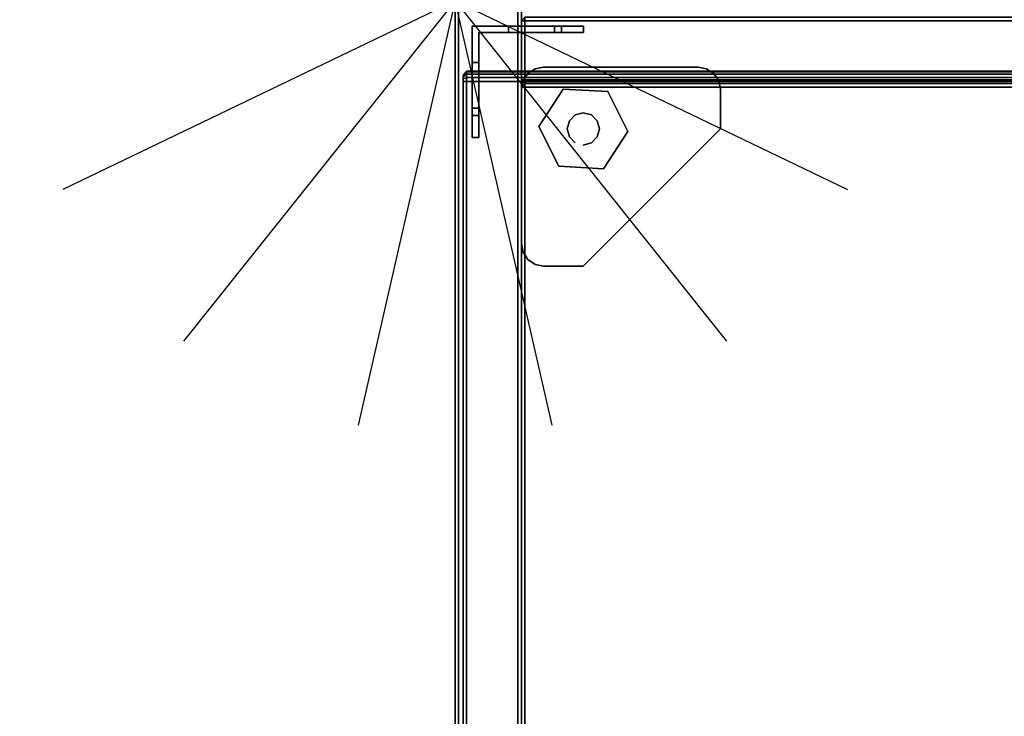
# Model space of a CAD drawing. Header units: inches. Extents: x 11 to 683, y -98 to 54.
# Tile 241 of 256: x 528.03 to 539.16, y -31.42 to -23.54. Entities that reach past the tile are written whole.
import ezdxf
from ezdxf.enums import TextEntityAlignment as Align

# ---------------------------------------------------------------- set-up
doc = ezdxf.new("R2010")
doc.units = ezdxf.units.IN
doc.header["$MEASUREMENT"] = 0
doc.header["$PDMODE"] = 1
doc.header["$PDSIZE"] = 1
for name, color, linetype in [('A-FURN-3-BE_HOLD-BKCASE-BACK-WOOD-TRIM-HORIZONTAL', 37, 'Continuous'), ('A-FURN-3-BE_HOLD-BKCASE-BACK-WOOD-TRIM-VERTICAL', 37, 'Continuous'), ('A-FURN-3-BE_HOLD-BKCASE-BACK-WOOD-VERTICAL', 33, 'Continuous'), ('A-FURN-3-BE_HOLD-BKCASE-BOTTOM-WOOD-HORIZONTAL', 33, 'Continuous'), ('A-FURN-3-BE_HOLD-BKCASE-BOTTOM-WOOD-TRIM-VERTICAL', 37, 'Continuous'), ('A-FURN-3-BE_HOLD-BKCASE-SHELF-HOLE', 250, 'Continuous'), ('A-FURN-3-BE_HOLD-BKCASE-SHELF-WOOD-HORIZONTAL', 33, 'Continuous'), ('A-FURN-3-BE_HOLD-BKCASE-SHELF-WOOD-TRIM-HORIZONTAL', 37, 'Continuous'), ('A-FURN-3-BE_HOLD-BKCASE-SHELF-WOOD-TRIM-VERTICAL', 37, 'Continuous'), ('A-FURN-3-BE_HOLD-BKCASE-SIDE-WOOD-TRIM-HORIZONTAL', 37, 'Continuous'), ('A-FURN-3-BE_HOLD-BKCASE-SIDE-WOOD-VERTICAL', 33, 'Continuous'), ('A-FURN-3-BE_HOLD-BKCASE-SUPPORT-GLIDE-METAL', 251, 'Continuous'), ('A-FURN-3-BE_HOLD-BKCASE-SUPPORT-PLASTIC', 251, 'Continuous'), ('A-FURN-3-BE_HOLD-BKCASE-TOP-FALSE', 251, 'Continuous'), ('A-FURN-3-BE_HOLD-STOR-TOP-WOOD-HORIZONTAL', 33, 'Continuous'), ('A-FURN-3-BE_HOLD-STOR-TOP-WOOD-TRIM-HORIZONTAL', 37, 'Continuous'), ('A-FURN-3-BE_HOLD-STOR-TOP-WOOD-TRIM-VERTICAL', 37, 'Continuous'), ('A-FURN-3-BRACKET', 252, 'Continuous'), ('A-FURN-3-NODE', 7, 'Continuous'), ('A-FURN-HAWORTH-ATT', 7, 'Continuous')]:
    doc.layers.add(name, color=color, linetype=linetype)
doc.styles.get("Standard").update_dxf_attribs({"font": 'simplex.shx'})

# ---------------------------------------------------------------- blocks, each defined once
blk = doc.blocks.new('BMBL-1672-JYJYS-1HG-3D-3')
at = {"layer": 'A-FURN-3-BE_HOLD-STOR-TOP-WOOD-HORIZONTAL'}
for points in [[(0.04, -0.118, 22.53), (0.04, -15.882, 22.53), (71.93, -15.882, 22.53), (71.93, -0.118, 22.53)], [(71.93, -0.118, 21.35), (71.93, -15.882, 21.35), (0.04, -15.882, 21.35), (0.04, -0.118, 21.35)]]:
    blk.add_3dface(points, dxfattribs=at)
at = {"layer": 'A-FURN-3-BE_HOLD-STOR-TOP-WOOD-TRIM-VERTICAL'}
for points, invisible_edges in [([(0, -0.04, 21.468), (0, -0.046, 21.438), (0, -0.046, 22.442), (0, -0.04, 22.412)], 2), ([(0, -0.063, 22.467), (0, -0.046, 22.442), (0, -0.046, 21.438), (0, -0.063, 21.413)], 10), ([(0, -0.063, 21.413), (0, -0.088, 21.396), (0, -0.088, 22.484), (0, -0.063, 22.467)], 10), ([(0, -0.118, 22.49), (0, -0.088, 22.484), (0, -0.088, 21.396), (0, -0.118, 21.39)], 10), ([(0, -0.118, 22.49), (0, -0.118, 21.39), (0, -15.882, 21.39), (0, -15.882, 22.49)], 5)]:
    blk.add_3dface(points, dxfattribs=dict(at, invisible_edges=invisible_edges))
for points in [[(0.04, -0.118, 22.53), (0, -0.118, 22.49), (0, -15.882, 22.49), (0.04, -15.882, 22.53)], [(0, -0.118, 21.39), (0.04, -0.118, 21.35), (0.04, -15.882, 21.35), (0, -15.882, 21.39)]]:
    blk.add_3dface(points, dxfattribs=at)
at = {"layer": 'A-FURN-3-NODE'}
blk.add_point((0, 0), dxfattribs=at)
at = {"layer": 'A-FURN-HAWORTH-ATT', "flags": 1}
for tag, p in [('HAWMC', (0, 0)), ('HAWPN', (0, -0.167)), ('HAWSN', (0, -0.333))]:
    blk.add_attdef(tag, text='', height=0.1, dxfattribs=at).set_placement(p, align=Align.TOP_CENTER)
at = {"layer": 'A-FURN-3-BE_HOLD-STOR-TOP-WOOD-TRIM-HORIZONTAL'}
mesh = blk.add_polymesh((4, 10), dxfattribs=at)
for k, corner in enumerate([(0, -0.118, 21.39), (0, -0.088, 21.396), (0, -0.063, 21.413), (0, -0.046, 21.438), (0, -0.04, 21.468), (0, -0.04, 22.412), (0, -0.046, 22.442), (0, -0.063, 22.467), (0, -0.088, 22.484), (0, -0.118, 22.49), (0.04, -0.118, 21.35), (0.04, -0.073, 21.359), (0.04, -0.035, 21.385), (0.04, -0.009, 21.423), (0.04, 0, 21.468), (0.04, 0, 22.412), (0.04, -0.009, 22.457), (0.04, -0.035, 22.495), (0.04, -0.073, 22.521), (0.04, -0.118, 22.53), (71.93, -0.118, 21.35), (71.93, -0.073, 21.359), (71.93, -0.035, 21.385), (71.93, -0.009, 21.423), (71.93, 0, 21.468), (71.93, 0, 22.412), (71.93, -0.009, 22.457), (71.93, -0.035, 22.495), (71.93, -0.073, 22.521), (71.93, -0.118, 22.53), (71.97, -0.118, 21.39), (71.97, -0.088, 21.396), (71.97, -0.063, 21.413), (71.97, -0.046, 21.438), (71.97, -0.04, 21.468), (71.97, -0.04, 22.412), (71.97, -0.046, 22.442), (71.97, -0.063, 22.467), (71.97, -0.088, 22.484), (71.97, -0.118, 22.49)]):
    mesh.set_mesh_vertex(divmod(k, 10), corner)
blk = doc.blocks.new('BB28N-1636-TTRNN-WITH-GLIDES-3D-3')
at = {"layer": 'A-FURN-3-BE_HOLD-BKCASE-BACK-WOOD-TRIM-HORIZONTAL'}
for points in [[(35.17, -0.188, 1.38), (35.17, -0.228, 1.34), (0.79, -0.228, 1.34), (0.79, -0.188, 1.38)], [(0.79, -0.188, 27.925), (0.79, -0.228, 27.965), (35.17, -0.228, 27.965), (35.17, -0.188, 27.925)], [(35.17, -0.897, 27.965), (35.17, -0.228, 27.965), (0.79, -0.228, 27.965), (0.79, -0.897, 27.965)], [(0.79, -0.938, 1.38), (0.79, -0.897, 1.34), (35.17, -0.897, 1.34), (35.17, -0.938, 1.38)], [(35.17, -0.938, 27.925), (35.17, -0.897, 27.965), (0.79, -0.897, 27.965), (0.79, -0.938, 27.925)]]:
    blk.add_3dface(points, dxfattribs=at)
at = {"layer": 'A-FURN-3-BE_HOLD-BKCASE-BACK-WOOD-TRIM-VERTICAL'}
for points in [[(0.79, -0.228, 27.965), (0.79, -0.188, 27.925), (0.75, -0.228, 27.925)], [(0.79, -0.228, 1.34), (0.75, -0.228, 1.38), (0.79, -0.188, 1.38)], [(0.75, -0.228, 27.925), (0.79, -0.188, 27.925), (0.79, -0.188, 1.38), (0.75, -0.228, 1.38)], [(0.79, -0.228, 27.965), (0.75, -0.228, 27.925), (0.75, -0.897, 27.925), (0.79, -0.897, 27.965)], [(0.79, -0.897, 1.34), (0.75, -0.897, 1.38), (0.75, -0.228, 1.38), (0.79, -0.228, 1.34)], [(0.75, -0.897, 27.925), (0.75, -0.228, 27.925), (0.75, -0.228, 1.38), (0.75, -0.897, 1.38)], [(0.79, -0.897, 27.965), (0.75, -0.897, 27.925), (0.79, -0.938, 27.925)], [(0.79, -0.897, 1.34), (0.79, -0.938, 1.38), (0.75, -0.897, 1.38)], [(0.79, -0.938, 27.925), (0.75, -0.897, 27.925), (0.75, -0.897, 1.38), (0.79, -0.938, 1.38)]]:
    blk.add_3dface(points, dxfattribs=at)
at = {"layer": 'A-FURN-3-BE_HOLD-BKCASE-BACK-WOOD-VERTICAL', "invisible_edges": 10}
blk.add_3dface([(35.17, -0.938, 27.925), (0.79, -0.938, 27.925), (0.79, -0.938, 1.38), (35.17, -0.938, 1.38)], dxfattribs=at)
at = {"layer": 'A-FURN-3-BE_HOLD-BKCASE-BOTTOM-WOOD-HORIZONTAL'}
for points, invisible_edges in [([(0.04, -0.04, 0.59), (35.92, -0.04, 0.59), (35.92, -15.92, 0.59), (0.04, -15.92, 0.59)], 1), ([(35.92, -15.92, 1.34), (35.92, -0.04, 1.34), (0.04, -0.04, 1.34), (0.04, -15.92, 1.34)], 2)]:
    blk.add_3dface(points, dxfattribs=dict(at, invisible_edges=invisible_edges))
at = {"layer": 'A-FURN-3-BE_HOLD-BKCASE-BOTTOM-WOOD-TRIM-VERTICAL'}
for points in [[(0.04, -0.04, 1.34), (0, -0.04, 1.3), (0, -15.92, 1.3), (0.04, -15.92, 1.34)], [(0.04, -15.92, 0.59), (0, -15.92, 0.63), (0, -0.04, 0.63), (0.04, -0.04, 0.59)], [(0, -15.92, 0.63), (0, -15.92, 1.3), (0, -0.04, 1.3), (0, -0.04, 0.63)]]:
    blk.add_3dface(points, dxfattribs=at)
at = {"layer": 'A-FURN-3-BE_HOLD-BKCASE-SHELF-HOLE'}
for points, invisible_edges in [([(0.751, -6.348, 12.797), (0.751, -6.357, 12.845), (0.751, -6.357, 12.75), (0.751, -6.348, 12.797)], 2), ([(0.751, -6.348, 15.797), (0.751, -6.357, 15.845), (0.751, -6.357, 15.75), (0.751, -6.348, 15.797)], 2), ([(0.751, -6.357, 12.845), (0.751, -6.384, 12.886), (0.751, -6.384, 12.709), (0.751, -6.357, 12.75)], 10), ([(0.751, -6.357, 15.845), (0.751, -6.384, 15.886), (0.751, -6.384, 15.709), (0.751, -6.357, 15.75)], 10), ([(0.751, -6.384, 12.886), (0.751, -6.425, 12.913), (0.751, -6.425, 12.682), (0.751, -6.384, 12.709)], 10), ([(0.751, -6.384, 15.886), (0.751, -6.425, 15.913), (0.751, -6.425, 15.682), (0.751, -6.384, 15.709)], 10), ([(0.751, -6.425, 12.913), (0.751, -6.473, 12.922), (0.751, -6.473, 12.672), (0.751, -6.425, 12.682)], 10), ([(0.751, -6.425, 15.913), (0.751, -6.473, 15.922), (0.751, -6.473, 15.672), (0.751, -6.425, 15.682)], 10), ([(0.751, -6.473, 12.922), (0.751, -6.52, 12.913), (0.751, -6.52, 12.682), (0.751, -6.473, 12.672)], 10), ([(0.751, -6.473, 15.922), (0.751, -6.52, 15.913), (0.751, -6.52, 15.682), (0.751, -6.473, 15.672)], 10), ([(0.751, -6.52, 12.913), (0.751, -6.561, 12.886), (0.751, -6.561, 12.709), (0.751, -6.52, 12.682)], 10), ([(0.751, -6.52, 15.913), (0.751, -6.561, 15.886), (0.751, -6.561, 15.709), (0.751, -6.52, 15.682)], 10), ([(0.751, -6.561, 12.886), (0.751, -6.588, 12.845), (0.751, -6.588, 12.75), (0.751, -6.561, 12.709)], 10), ([(0.751, -6.561, 15.886), (0.751, -6.588, 15.845), (0.751, -6.588, 15.75), (0.751, -6.561, 15.709)], 10), ([(0.751, -6.588, 12.845), (0.751, -6.598, 12.797), (0.751, -6.598, 12.797), (0.751, -6.588, 12.75)], 8), ([(0.751, -6.588, 15.845), (0.751, -6.598, 15.797), (0.751, -6.598, 15.797), (0.751, -6.588, 15.75)], 8)]:
    blk.add_3dface(points, dxfattribs=dict(at, invisible_edges=invisible_edges))
at = {"layer": 'A-FURN-3-BE_HOLD-BKCASE-SHELF-WOOD-HORIZONTAL', "invisible_edges": 10}
for points in [[(35.17, -15.045, 14.672), (35.17, -0.977, 14.672), (0.79, -0.977, 14.672), (0.79, -15.045, 14.672)], [(35.17, -0.977, 13.922), (35.17, -15.045, 13.922), (0.79, -15.045, 13.922), (0.79, -0.977, 13.922)]]:
    blk.add_3dface(points, dxfattribs=at)
at = {"layer": 'A-FURN-3-BE_HOLD-BKCASE-SHELF-WOOD-TRIM-HORIZONTAL'}
for points in [[(0.75, -0.977, 13.962), (0.75, -0.977, 14.632), (0.79, -0.938, 14.632), (0.79, -0.938, 13.962)], [(0.75, -0.977, 14.632), (0.79, -0.977, 14.672), (0.79, -0.977, 14.672), (0.79, -0.938, 14.632)], [(0.75, -0.977, 13.962), (0.79, -0.938, 13.962), (0.79, -0.938, 13.962), (0.79, -0.977, 13.922)], [(0.79, -0.977, 14.672), (35.17, -0.977, 14.672), (35.17, -0.938, 14.632), (0.79, -0.938, 14.632)], [(0.79, -0.938, 13.962), (35.17, -0.938, 13.962), (35.17, -0.977, 13.922), (0.79, -0.977, 13.922)]]:
    blk.add_3dface(points, dxfattribs=at)
at = {"layer": 'A-FURN-3-BE_HOLD-BKCASE-SHELF-WOOD-TRIM-VERTICAL'}
for points in [[(0.75, -15.045, 14.632), (0.79, -15.045, 14.672), (0.79, -0.977, 14.672), (0.75, -0.977, 14.632)], [(0.75, -0.977, 14.632), (0.75, -0.977, 13.962), (0.75, -15.045, 13.962), (0.75, -15.045, 14.632)], [(0.79, -15.045, 13.922), (0.75, -15.045, 13.962), (0.75, -0.977, 13.962), (0.79, -0.977, 13.922)]]:
    blk.add_3dface(points, dxfattribs=at)
at = {"layer": 'A-FURN-3-BE_HOLD-BKCASE-SIDE-WOOD-TRIM-HORIZONTAL'}
for points in [[(0, -0.04, 1.38), (0.04, -0.04, 1.34), (0.04, -15.92, 1.34), (0, -15.92, 1.38)], [(0, -15.92, 27.925), (0.04, -15.92, 27.965), (0.04, -0.04, 27.965), (0, -0.04, 27.925)], [(0.71, -0.04, 27.965), (0.04, -0.04, 27.965), (0.04, -15.92, 27.965), (0.71, -15.92, 27.965)], [(0.75, -15.92, 1.38), (0.71, -15.92, 1.34), (0.71, -0.04, 1.34), (0.75, -0.04, 1.38)], [(0.75, -0.04, 27.925), (0.71, -0.04, 27.965), (0.71, -15.92, 27.965), (0.75, -15.92, 27.925)]]:
    blk.add_3dface(points, dxfattribs=at)
at = {"layer": 'A-FURN-3-BE_HOLD-BKCASE-SIDE-WOOD-VERTICAL'}
for points, invisible_edges in [([(0, -15.92, 27.925), (0, -0.04, 27.925), (0, -0.04, 1.38), (0, -15.92, 1.38)], 2), ([(0.75, -0.04, 1.38), (0.75, -0.04, 27.925), (0.75, -15.92, 27.925), (0.75, -15.92, 1.38)], 1)]:
    blk.add_3dface(points, dxfattribs=dict(at, invisible_edges=invisible_edges))
at = {"layer": 'A-FURN-3-BE_HOLD-BKCASE-SUPPORT-GLIDE-METAL'}
for points in [[(1.224, -0.999, 0.231), (1.224, -0.999), (0.946, -1.422), (0.946, -1.422, 0.231)], [(1.728, -1.028, 0.231), (1.728, -1.028), (1.224, -0.999), (1.224, -0.999, 0.231)], [(1.955, -1.48, 0.231), (1.955, -1.48), (1.728, -1.028), (1.728, -1.028, 0.231)], [(0.946, -1.422, 0.231), (0.946, -1.422), (1.174, -1.873), (1.174, -1.873, 0.231)], [(1.678, -1.902, 0.231), (1.678, -1.902), (1.955, -1.48), (1.955, -1.48, 0.231)], [(1.174, -1.873, 0.231), (1.174, -1.873), (1.678, -1.902), (1.678, -1.902, 0.231)]]:
    blk.add_3dface(points, dxfattribs=at)
for points, invisible_edges in [([(1.224, -0.999, 0.231), (0.946, -1.422, 0.231), (1.174, -1.873, 0.231), (1.728, -1.028, 0.231)], 4), ([(1.728, -1.028), (1.174, -1.873), (0.946, -1.422), (1.224, -0.999)], 1), ([(1.728, -1.028, 0.231), (1.174, -1.873, 0.231), (1.678, -1.902, 0.231), (1.955, -1.48, 0.231)], 1), ([(1.955, -1.48), (1.678, -1.902), (1.174, -1.873), (1.728, -1.028)], 4)]:
    blk.add_3dface(points, dxfattribs=dict(at, invisible_edges=invisible_edges))
at = {"layer": 'A-FURN-3-BE_HOLD-BKCASE-SUPPORT-PLASTIC'}
for points, invisible_edges in [([(2.75, -0.75, 0.231), (2.846, -0.769, 0.231), (0.769, -2.846, 0.231), (0.75, -2.75, 0.231)], 10), ([(0.75, -2.75, 0.231), (0.75, -1.002, 0.231), (1.002, -0.75, 0.231), (2.75, -0.75, 0.231)], 10), ([(0.906, -0.769, 0.231), (1.002, -0.75, 0.231), (0.75, -1.002, 0.231), (0.769, -0.906, 0.231)], 10), ([(0.824, -2.928, 0.231), (0.769, -2.846, 0.231), (2.846, -0.769, 0.231), (2.928, -0.824, 0.231)], 10), ([(0.769, -0.906, 0.231), (0.824, -0.824, 0.231), (0.906, -0.769, 0.231)], 8), ([(2.928, -0.824, 0.231), (2.983, -0.906, 0.231), (0.906, -2.983, 0.231), (0.824, -2.928, 0.231)], 10), ([(1.002, -3.002, 0.231), (0.906, -2.983, 0.231), (2.983, -0.906, 0.231), (3.002, -1.002, 0.231)], 10), ([(3.002, -1.002, 0.231), (3.002, -1.451, 0.231), (1.451, -3.002, 0.231), (1.002, -3.002, 0.231)], 8)]:
    blk.add_3dface(points, dxfattribs=dict(at, invisible_edges=invisible_edges))
blk.add_3dface([(1.451, -3.002, 0.59), (1.451, -3.002, 0.231), (3.002, -1.451, 0.231), (3.002, -1.451, 0.59)], dxfattribs=at)
at = {"layer": 'A-FURN-3-BE_HOLD-BKCASE-TOP-FALSE'}
for points in [[(0.75, -0.977, 27.255), (0.75, -0.977, 27.925), (0.79, -0.938, 27.925), (0.79, -0.938, 27.255)], [(0.75, -0.977, 27.925), (0.79, -0.977, 27.965), (0.79, -0.977, 27.965), (0.79, -0.938, 27.925)], [(0.75, -0.977, 27.255), (0.79, -0.938, 27.255), (0.79, -0.938, 27.255), (0.79, -0.977, 27.215)], [(0.75, -12.92, 27.925), (0.79, -12.92, 27.965), (0.79, -0.977, 27.965), (0.75, -0.977, 27.925)], [(0.75, -0.977, 27.925), (0.75, -0.977, 27.255), (0.75, -12.92, 27.255), (0.75, -12.92, 27.925)], [(0.79, -12.92, 27.215), (0.75, -12.92, 27.255), (0.75, -0.977, 27.255), (0.79, -0.977, 27.215)], [(0.79, -0.977, 27.965), (35.17, -0.977, 27.965), (35.17, -0.938, 27.925), (0.79, -0.938, 27.925)], [(0.79, -0.938, 27.255), (35.17, -0.938, 27.255), (35.17, -0.977, 27.215), (0.79, -0.977, 27.215)], [(0.79, -0.938, 27.255), (0.79, -0.938, 27.925), (35.17, -0.938, 27.925), (35.17, -0.938, 27.255)]]:
    blk.add_3dface(points, dxfattribs=at)
at = {"layer": 'A-FURN-3-BE_HOLD-BKCASE-TOP-FALSE', "invisible_edges": 10}
for points in [[(35.17, -12.92, 27.965), (35.17, -0.977, 27.965), (0.79, -0.977, 27.965), (0.79, -12.92, 27.965)], [(35.17, -0.977, 27.215), (35.17, -12.92, 27.215), (0.79, -12.92, 27.215), (0.79, -0.977, 27.215)]]:
    blk.add_3dface(points, dxfattribs=at)
at = {"layer": 'A-FURN-HAWORTH-ATT', "flags": 1}
for tag, p in [('HAWMC', (0, 0)), ('HAWPN', (0, -0.167)), ('HAWSN', (0, -0.333))]:
    blk.add_attdef(tag, text='', height=0.1, dxfattribs=at).set_placement(p, align=Align.TOP_CENTER)
at = {"layer": 'A-FURN-3-BE_HOLD-BKCASE-SUPPORT-GLIDE-METAL'}
mesh = blk.add_polymesh((2, 12), dxfattribs=dict(at, n_close=True))
for k, corner in enumerate([(1.451, -1.633, 0.231), (1.542, -1.608, 0.231), (1.608, -1.542, 0.231), (1.633, -1.451, 0.231), (1.608, -1.36, 0.231), (1.542, -1.293, 0.231), (1.451, -1.269, 0.231), (1.36, -1.293, 0.231), (1.293, -1.36, 0.231), (1.269, -1.451, 0.231), (1.293, -1.542, 0.231), (1.36, -1.608, 0.231), (1.451, -1.633, 0.455), (1.542, -1.608, 0.455), (1.608, -1.542, 0.455), (1.633, -1.451, 0.455), (1.608, -1.36, 0.455), (1.542, -1.293, 0.455), (1.451, -1.269, 0.455), (1.36, -1.293, 0.455), (1.293, -1.36, 0.455), (1.269, -1.451, 0.455), (1.293, -1.542, 0.455), (1.36, -1.608, 0.455)]):
    mesh.set_mesh_vertex(divmod(k, 12), corner)
at = {"layer": 'A-FURN-3-BE_HOLD-BKCASE-SUPPORT-PLASTIC'}
mesh = blk.add_polymesh((2, 17), dxfattribs=at)
for k, corner in enumerate([(1.451, -3.002, 0.59), (1.002, -3.002, 0.59), (0.906, -2.983, 0.59), (0.824, -2.928, 0.59), (0.769, -2.846, 0.59), (0.75, -2.75, 0.59), (0.75, -1.002, 0.59), (0.769, -0.906, 0.59), (0.824, -0.824, 0.59), (0.906, -0.769, 0.59), (1.002, -0.75, 0.59), (2.75, -0.75, 0.59), (2.846, -0.769, 0.59), (2.928, -0.824, 0.59), (2.983, -0.906, 0.59), (3.002, -1.002, 0.59), (3.002, -1.451, 0.59), (1.451, -3.002, 0.231), (1.002, -3.002, 0.231), (0.906, -2.983, 0.231), (0.824, -2.928, 0.231), (0.769, -2.846, 0.231), (0.75, -2.75, 0.231), (0.75, -1.002, 0.231), (0.769, -0.906, 0.231), (0.824, -0.824, 0.231), (0.906, -0.769, 0.231), (1.002, -0.75, 0.231), (2.75, -0.75, 0.231), (2.846, -0.769, 0.231), (2.928, -0.824, 0.231), (2.983, -0.906, 0.231), (3.002, -1.002, 0.231), (3.002, -1.451, 0.231)]):
    mesh.set_mesh_vertex(divmod(k, 17), corner)
blk = doc.blocks.new('ZZBF-XX00-PNA-3D-3')
at = {"layer": 'A-FURN-3-BRACKET'}
for points, invisible_edges in [([(0.287, 1.123, 8.5), (0.287, 1.123, 8.735), (0.287, 1.453, 8.735), (0.287, 1.203, 8.5)], 5), ([(0.287, 1.123, 5.5), (0.287, 1.123, 5.735), (0.287, 1.453, 5.735), (0.287, 1.203, 5.5)], 5), ([(0.287, 1.123, 4.5), (0.287, 1.123, 4.735), (0.287, 1.453, 4.735), (0.287, 1.203, 4.5)], 5), ([(0.287, 1.123, 10.5), (0.287, 1.123, 10.735), (0.287, 1.453, 10.735), (0.287, 1.203, 10.5)], 5), ([(0.287, 1.203, 10.5), (0.287, 1.453, 10.735), (0.287, 1.453, 10.34), (0.287, 1.203, 10.196)], 1), ([(0.287, 1.123, 9.5), (0.287, 1.123, 9.735), (0.287, 1.453, 9.735), (0.287, 1.203, 9.5)], 5), ([(0.287, 1.203, 9.5), (0.287, 1.453, 9.735), (0.287, 1.453, 9.34), (0.287, 1.203, 9.196)], 1), ([(0.287, 1.123, 8.5), (0.287, 1.123, 8.735), (0.287, 1.453, 8.735), (0.287, 1.203, 8.5)], 5), ([(0.287, 1.203, 8.5), (0.287, 1.453, 8.735), (0.287, 1.453, 8.34), (0.287, 1.203, 8.196)], 1), ([(0.287, 1.123, 5.5), (0.287, 1.123, 5.735), (0.287, 1.453, 5.735), (0.287, 1.203, 5.5)], 5), ([(0.287, 1.123, 4.5), (0.287, 1.123, 4.735), (0.287, 1.453, 4.735), (0.287, 1.203, 4.5)], 5), ([(0.287, 1.203, 4.5), (0.287, 1.453, 4.735), (0.287, 1.453, 4.34), (0.287, 1.203, 4.196)], 1), ([(0.287, 1.123, 3.5), (0.287, 1.123, 3.735), (0.287, 1.453, 3.735), (0.287, 1.203, 3.5)], 5), ([(0.287, 1.203, 3.5), (0.287, 1.453, 3.735), (0.287, 1.453, 3.34), (0.287, 1.203, 3.196)], 1), ([(0.287, 1.203, 5.5), (0.287, 1.453, 5.735), (0.287, 1.453, 5.34), (0.287, 1.203, 5.196)], 1), ([(0.287, 1.123, 9.5), (0.287, 1.123, 9.735), (0.287, 1.453, 9.735), (0.287, 1.203, 9.5)], 5), ([(0.287, 1.203, 9.5), (0.287, 1.453, 9.735), (0.287, 1.453, 9.34), (0.287, 1.203, 9.196)], 1), ([(0.361, 1.453, 10.735), (0.361, 1.123, 10.735), (0.361, 1.123, 10.5), (0.361, 1.203, 10.5)], 10), ([(0.361, 1.453, 10.34), (0.361, 1.453, 10.735), (0.361, 1.203, 10.5), (0.361, 1.203, 10.196)], 2), ([(0.361, 1.453, 9.735), (0.361, 1.123, 9.735), (0.361, 1.123, 9.5), (0.361, 1.203, 9.5)], 10), ([(0.361, 1.453, 9.34), (0.361, 1.453, 9.735), (0.361, 1.203, 9.5), (0.361, 1.203, 9.196)], 2), ([(0.361, 1.453, 8.735), (0.361, 1.123, 8.735), (0.361, 1.123, 8.5), (0.361, 1.203, 8.5)], 10), ([(0.361, 1.453, 8.34), (0.361, 1.453, 8.735), (0.361, 1.203, 8.5), (0.361, 1.203, 8.196)], 2), ([(0.361, 1.453, 5.735), (0.361, 1.123, 5.735), (0.361, 1.123, 5.5), (0.361, 1.203, 5.5)], 10), ([(0.361, 1.453, 5.34), (0.361, 1.453, 5.735), (0.361, 1.203, 5.5), (0.361, 1.203, 5.196)], 2), ([(0.361, 1.453, 4.735), (0.361, 1.123, 4.735), (0.361, 1.123, 4.5), (0.361, 1.203, 4.5)], 10), ([(0.361, 1.453, 4.34), (0.361, 1.453, 4.735), (0.361, 1.203, 4.5), (0.361, 1.203, 4.196)], 2), ([(0.361, 1.453, 3.735), (0.361, 1.123, 3.735), (0.361, 1.123, 3.5), (0.361, 1.203, 3.5)], 10), ([(0.361, 1.453, 3.34), (0.361, 1.453, 3.735), (0.361, 1.203, 3.5), (0.361, 1.203, 3.196)], 2), ([(0.361, 0.267, 2.22), (0.287, 0.193, 2.22), (0.287, 1.123, 2.22), (0.361, 1.123, 2.22)], 1), ([(0.361, 1.123, 2.22), (0.287, 1.123, 2.22), (0.287, 1.123, 3.5), (0.361, 1.123, 3.5)], 2), ([(0.361, 1.123, 12.64), (0.287, 1.123, 12.64), (0.287, 0.193, 12.64), (0.361, 0.267, 12.64)], 4), ([(0.287, 0.193, 12.64), (0.287, 1.123, 12.64), (0.287, 1.123, 10.735), (0.287, 1.123, 10.5)], 12), ([(0.287, 1.123, 10.5), (0.287, 1.123, 9.985), (0.287, 0.603, 9.985), (0.287, 0.193, 12.64)], 12), ([(0.287, 0.193, 2.22), (0.287, 1.123, 3.735), (0.287, 1.123, 4.5), (0.287, 1.123, 4.735)], 13), ([(0.287, 0.193, 2.22), (0.287, 1.123, 4.735), (0.287, 1.123, 5.5), (0.287, 1.123, 5.735)], 13), ([(0.287, 0.193, 2.22), (0.287, 1.123, 5.735), (0.287, 1.123, 8.5), (0.287, 1.123, 8.735)], 13), ([(0.287, 1.123, 9.5), (0.287, 1.123, 8.735), (0.287, 0.193, 2.22), (0.287, 0.603, 9.735)], 14), ([(0.287, 1.123, 2.22), (0.287, 0.193, 2.22), (0.287, 1.123, 3.735), (0.287, 1.123, 3.5)], 14), ([(0.287, 0.603, 9.735), (0.287, 1.123, 9.735), (0.287, 1.123, 9.5)], 10), ([(0.361, 0.267, 12.64), (0.361, 1.123, 12.64), (0.361, 1.123, 10.735), (0.361, 1.123, 10.5)], 12), ([(0.361, 1.123, 10.5), (0.361, 1.123, 9.985), (0.361, 0.603, 9.985), (0.361, 0.267, 12.64)], 12), ([(0.361, 0.267, 2.22), (0.361, 1.123, 3.735), (0.361, 1.123, 4.5), (0.361, 1.123, 4.735)], 13), ([(0.361, 0.267, 2.22), (0.361, 1.123, 4.735), (0.361, 1.123, 5.5), (0.361, 1.123, 5.735)], 13), ([(0.361, 0.267, 2.22), (0.361, 1.123, 5.735), (0.361, 1.123, 8.5), (0.361, 1.123, 8.735)], 13), ([(0.361, 1.123, 9.5), (0.361, 1.123, 8.735), (0.361, 0.267, 2.22), (0.361, 0.603, 9.735)], 14), ([(0.361, 1.123, 2.22), (0.361, 0.267, 2.22), (0.361, 1.123, 3.735), (0.361, 1.123, 3.5)], 6), ([(0.361, 0.603, 9.735), (0.361, 1.123, 9.735), (0.361, 1.123, 9.5)], 10), ([(0.287, 0.193, 12.64), (0.287, 0.603, 9.985), (0.287, 0.603, 9.735), (0.287, 0.193, 2.22)], 5), ([(0.361, 0.267, 12.64), (0.361, 0.603, 9.985), (0.361, 0.603, 9.735), (0.361, 0.267, 2.22)], 5), ([(0.287, 0.193, 2.22), (1.217, 0.193, 2.22), (1.217, 0.267, 2.22), (0.361, 0.267, 2.22)], 8), ([(1.217, 0.193, 12.64), (0.287, 0.193, 12.64), (0.361, 0.267, 12.64), (1.217, 0.267, 12.64)], 2), ([(0.698, 0.267, 9.985), (0.698, 0.267, 9.735), (0.361, 0.267, 2.22), (0.361, 0.267, 12.64)], 10), ([(1.217, 0.267, 12.64), (1.217, 0.267, 10.735), (1.217, 0.267, 10.5), (0.361, 0.267, 12.64)], 6), ([(1.217, 0.267, 9.985), (0.698, 0.267, 9.985), (0.361, 0.267, 12.64), (1.217, 0.267, 10.5)], 6), ([(1.217, 0.267, 3.735), (1.217, 0.267, 4.5), (1.217, 0.267, 4.735), (0.361, 0.267, 2.22)], 14), ([(1.217, 0.267, 4.735), (1.217, 0.267, 5.5), (1.217, 0.267, 5.735), (0.361, 0.267, 2.22)], 14), ([(1.217, 0.267, 5.735), (1.217, 0.267, 8.5), (1.217, 0.267, 8.735), (0.361, 0.267, 2.22)], 14), ([(1.217, 0.267, 8.735), (0.361, 0.267, 2.22), (0.698, 0.267, 9.735), (1.217, 0.267, 9.5)], 7), ([(0.361, 0.267, 2.22), (1.217, 0.267, 3.735), (1.217, 0.267, 3.5), (1.217, 0.267, 2.22)], 3), ([(1.217, 0.267, 9.735), (1.217, 0.267, 9.5), (1.217, 0.267, 9.5), (0.698, 0.267, 9.735)], 5), ([(1.217, 0.267, 10.735), (1.217, 0.267, 10.5), (1.298, 0.267, 10.5), (1.548, 0.267, 10.735)], 5), ([(1.217, 0.267, 9.735), (1.217, 0.267, 9.5), (1.298, 0.267, 9.5), (1.548, 0.267, 9.735)], 5), ([(1.217, 0.267, 8.735), (1.217, 0.267, 8.5), (1.298, 0.267, 8.5), (1.548, 0.267, 8.735)], 5), ([(1.217, 0.267, 5.735), (1.217, 0.267, 5.5), (1.298, 0.267, 5.5), (1.548, 0.267, 5.735)], 5), ([(1.217, 0.267, 4.735), (1.217, 0.267, 4.5), (1.298, 0.267, 4.5), (1.548, 0.267, 4.735)], 5), ([(1.217, 0.267, 3.735), (1.217, 0.267, 3.5), (1.298, 0.267, 3.5), (1.548, 0.267, 3.735)], 5), ([(1.217, 0.193, 2.22), (1.217, 0.193, 3.5), (1.217, 0.267, 3.5), (1.217, 0.267, 2.22)], 1), ([(1.548, 0.267, 10.735), (1.298, 0.267, 10.5), (1.298, 0.267, 10.196), (1.548, 0.267, 10.34)], 1), ([(1.548, 0.267, 9.735), (1.298, 0.267, 9.5), (1.298, 0.267, 9.196), (1.548, 0.267, 9.34)], 1), ([(1.548, 0.267, 8.735), (1.298, 0.267, 8.5), (1.298, 0.267, 8.196), (1.548, 0.267, 8.34)], 1), ([(1.548, 0.267, 5.735), (1.298, 0.267, 5.5), (1.298, 0.267, 5.196), (1.548, 0.267, 5.34)], 1), ([(1.548, 0.267, 4.735), (1.298, 0.267, 4.5), (1.298, 0.267, 4.196), (1.548, 0.267, 4.34)], 1), ([(1.548, 0.267, 3.735), (1.298, 0.267, 3.5), (1.298, 0.267, 3.196), (1.548, 0.267, 3.34)], 1), ([(0.698, 0.193, 9.985), (0.698, 0.193, 9.735), (0.287, 0.193, 2.22), (0.287, 0.193, 12.64)], 10), ([(0.287, 0.193, 2.22), (1.217, 0.193, 3.735), (1.217, 0.193, 3.5), (1.217, 0.193, 2.22)], 7), ([(1.217, 0.193, 12.64), (1.217, 0.193, 10.735), (1.217, 0.193, 10.5), (0.287, 0.193, 12.64)], 6), ([(1.217, 0.193, 9.985), (0.698, 0.193, 9.985), (0.287, 0.193, 12.64), (1.217, 0.193, 10.5)], 6), ([(1.217, 0.193, 3.735), (1.217, 0.193, 4.5), (1.217, 0.193, 4.735), (0.287, 0.193, 2.22)], 14), ([(1.217, 0.193, 4.735), (1.217, 0.193, 5.5), (1.217, 0.193, 5.735), (0.287, 0.193, 2.22)], 14), ([(1.217, 0.193, 5.735), (1.217, 0.193, 8.5), (1.217, 0.193, 8.735), (0.287, 0.193, 2.22)], 14), ([(1.217, 0.193, 8.735), (0.287, 0.193, 2.22), (0.698, 0.193, 9.735), (1.217, 0.193, 9.5)], 7), ([(1.217, 0.193, 9.735), (1.217, 0.193, 9.5), (1.217, 0.193, 9.5), (0.698, 0.193, 9.735)], 5), ([(1.217, 0.193, 8.735), (1.548, 0.193, 8.735), (1.298, 0.193, 8.5), (1.217, 0.193, 8.5)], 10), ([(1.217, 0.193, 5.735), (1.548, 0.193, 5.735), (1.298, 0.193, 5.5), (1.217, 0.193, 5.5)], 10), ([(1.217, 0.193, 4.735), (1.548, 0.193, 4.735), (1.298, 0.193, 4.5), (1.217, 0.193, 4.5)], 10), ([(1.217, 0.193, 10.735), (1.548, 0.193, 10.735), (1.298, 0.193, 10.5), (1.217, 0.193, 10.5)], 10), ([(1.217, 0.193, 9.735), (1.548, 0.193, 9.735), (1.298, 0.193, 9.5), (1.217, 0.193, 9.5)], 10), ([(1.217, 0.193, 8.735), (1.548, 0.193, 8.735), (1.298, 0.193, 8.5), (1.217, 0.193, 8.5)], 10), ([(1.217, 0.193, 5.735), (1.548, 0.193, 5.735), (1.298, 0.193, 5.5), (1.217, 0.193, 5.5)], 10), ([(1.217, 0.193, 4.735), (1.548, 0.193, 4.735), (1.298, 0.193, 4.5), (1.217, 0.193, 4.5)], 10), ([(1.217, 0.193, 3.735), (1.548, 0.193, 3.735), (1.298, 0.193, 3.5), (1.217, 0.193, 3.5)], 10), ([(1.217, 0.193, 9.735), (1.548, 0.193, 9.735), (1.298, 0.193, 9.5), (1.217, 0.193, 9.5)], 10), ([(1.548, 0.193, 10.735), (1.548, 0.193, 10.34), (1.298, 0.193, 10.196), (1.298, 0.193, 10.5)], 8), ([(1.548, 0.193, 9.735), (1.548, 0.193, 9.34), (1.298, 0.193, 9.196), (1.298, 0.193, 9.5)], 8), ([(1.548, 0.193, 8.735), (1.548, 0.193, 8.34), (1.298, 0.193, 8.196), (1.298, 0.193, 8.5)], 8), ([(1.548, 0.193, 4.735), (1.548, 0.193, 4.34), (1.298, 0.193, 4.196), (1.298, 0.193, 4.5)], 8), ([(1.548, 0.193, 3.735), (1.548, 0.193, 3.34), (1.298, 0.193, 3.196), (1.298, 0.193, 3.5)], 8), ([(1.548, 0.193, 5.735), (1.548, 0.193, 5.34), (1.298, 0.193, 5.196), (1.298, 0.193, 5.5)], 8), ([(1.548, 0.193, 9.735), (1.548, 0.193, 9.34), (1.298, 0.193, 9.196), (1.298, 0.193, 9.5)], 8)]:
    blk.add_3dface(points, dxfattribs=dict(at, invisible_edges=invisible_edges))
for points in [[(0.361, 1.203, 3.196), (0.287, 1.203, 3.196), (0.287, 1.453, 3.34), (0.361, 1.453, 3.34)], [(0.361, 1.453, 3.34), (0.287, 1.453, 3.34), (0.287, 1.453, 3.735), (0.361, 1.453, 3.735)], [(0.361, 1.453, 3.735), (0.287, 1.453, 3.735), (0.287, 1.123, 3.735), (0.361, 1.123, 3.735)], [(0.361, 1.203, 4.196), (0.287, 1.203, 4.196), (0.287, 1.453, 4.34), (0.361, 1.453, 4.34)], [(0.361, 1.453, 4.34), (0.287, 1.453, 4.34), (0.287, 1.453, 4.735), (0.361, 1.453, 4.735)], [(0.361, 1.453, 4.735), (0.287, 1.453, 4.735), (0.287, 1.123, 4.735), (0.361, 1.123, 4.735)], [(0.361, 1.203, 5.196), (0.287, 1.203, 5.196), (0.287, 1.453, 5.34), (0.361, 1.453, 5.34)], [(0.361, 1.453, 5.34), (0.287, 1.453, 5.34), (0.287, 1.453, 5.735), (0.361, 1.453, 5.735)], [(0.361, 1.453, 5.735), (0.287, 1.453, 5.735), (0.287, 1.123, 5.735), (0.361, 1.123, 5.735)], [(0.361, 1.203, 8.196), (0.287, 1.203, 8.196), (0.287, 1.453, 8.34), (0.361, 1.453, 8.34)], [(0.361, 1.453, 8.34), (0.287, 1.453, 8.34), (0.287, 1.453, 8.735), (0.361, 1.453, 8.735)], [(0.361, 1.453, 8.735), (0.287, 1.453, 8.735), (0.287, 1.123, 8.735), (0.361, 1.123, 8.735)], [(0.361, 1.203, 9.196), (0.287, 1.203, 9.196), (0.287, 1.453, 9.34), (0.361, 1.453, 9.34)], [(0.361, 1.453, 9.34), (0.287, 1.453, 9.34), (0.287, 1.453, 9.735), (0.361, 1.453, 9.735)], [(0.361, 1.453, 9.735), (0.287, 1.453, 9.735), (0.287, 0.603, 9.735), (0.361, 0.603, 9.735)], [(0.361, 1.203, 10.196), (0.287, 1.203, 10.196), (0.287, 1.453, 10.34), (0.361, 1.453, 10.34)], [(0.361, 1.453, 10.34), (0.287, 1.453, 10.34), (0.287, 1.453, 10.735), (0.361, 1.453, 10.735)], [(0.361, 1.453, 10.735), (0.287, 1.453, 10.735), (0.287, 1.123, 10.735), (0.361, 1.123, 10.735)], [(0.361, 1.123, 4.5), (0.287, 1.123, 4.5), (0.287, 1.203, 4.5), (0.361, 1.203, 4.5)], [(0.361, 1.123, 5.5), (0.287, 1.123, 5.5), (0.287, 1.203, 5.5), (0.361, 1.203, 5.5)], [(0.361, 1.123, 8.5), (0.287, 1.123, 8.5), (0.287, 1.203, 8.5), (0.361, 1.203, 8.5)], [(0.361, 1.203, 3.5), (0.287, 1.203, 3.5), (0.287, 1.203, 3.196), (0.361, 1.203, 3.196)], [(0.361, 1.123, 4.5), (0.287, 1.123, 4.5), (0.287, 1.203, 4.5), (0.361, 1.203, 4.5)], [(0.361, 1.203, 4.5), (0.287, 1.203, 4.5), (0.287, 1.203, 4.196), (0.361, 1.203, 4.196)], [(0.361, 1.203, 5.5), (0.287, 1.203, 5.5), (0.287, 1.203, 5.196), (0.361, 1.203, 5.196)], [(0.361, 1.123, 8.5), (0.287, 1.123, 8.5), (0.287, 1.203, 8.5), (0.361, 1.203, 8.5)], [(0.361, 1.123, 9.5), (0.287, 1.123, 9.5), (0.287, 1.203, 9.5), (0.361, 1.203, 9.5)], [(0.361, 1.203, 9.5), (0.287, 1.203, 9.5), (0.287, 1.203, 9.196), (0.361, 1.203, 9.196)], [(0.361, 1.123, 10.5), (0.287, 1.123, 10.5), (0.287, 1.203, 10.5), (0.361, 1.203, 10.5)], [(0.361, 1.203, 10.5), (0.287, 1.203, 10.5), (0.287, 1.203, 10.196), (0.361, 1.203, 10.196)], [(0.361, 1.123, 9.5), (0.287, 1.123, 9.5), (0.287, 1.203, 9.5), (0.361, 1.203, 9.5)], [(0.287, 1.203, 8.196), (0.361, 1.203, 8.196), (0.361, 1.203, 8.5), (0.287, 1.203, 8.5)], [(0.361, 1.123, 3.735), (0.287, 1.123, 3.735), (0.287, 1.123, 4.5), (0.361, 1.123, 4.5)], [(0.361, 1.123, 4.735), (0.287, 1.123, 4.735), (0.287, 1.123, 5.5), (0.361, 1.123, 5.5)], [(0.361, 1.123, 5.735), (0.287, 1.123, 5.735), (0.287, 1.123, 8.5), (0.361, 1.123, 8.5)], [(0.361, 0.603, 9.985), (0.287, 0.603, 9.985), (0.287, 1.123, 9.985), (0.361, 1.123, 9.985)], [(0.361, 1.123, 9.985), (0.287, 1.123, 9.985), (0.287, 1.123, 10.5), (0.361, 1.123, 10.5)], [(0.361, 1.123, 10.735), (0.287, 1.123, 10.735), (0.287, 1.123, 12.64), (0.361, 1.123, 12.64)], [(0.361, 1.123, 8.735), (0.287, 1.123, 8.735), (0.287, 1.123, 9.5), (0.361, 1.123, 9.5)], [(0.361, 0.603, 9.735), (0.287, 0.603, 9.735), (0.287, 0.603, 9.985), (0.361, 0.603, 9.985)], [(1.548, 0.193, 9.735), (0.698, 0.193, 9.735), (0.698, 0.267, 9.735), (1.548, 0.267, 9.735)], [(0.698, 0.193, 9.735), (0.698, 0.193, 9.985), (0.698, 0.267, 9.985), (0.698, 0.267, 9.735)], [(0.698, 0.193, 9.985), (1.217, 0.193, 9.985), (1.217, 0.267, 9.985), (0.698, 0.267, 9.985)], [(1.217, 0.193, 3.735), (1.217, 0.193, 4.5), (1.217, 0.267, 4.5), (1.217, 0.267, 3.735)], [(1.217, 0.193, 4.5), (1.298, 0.193, 4.5), (1.298, 0.267, 4.5), (1.217, 0.267, 4.5)], [(1.217, 0.193, 4.735), (1.217, 0.193, 5.5), (1.217, 0.267, 5.5), (1.217, 0.267, 4.735)], [(1.217, 0.193, 5.5), (1.298, 0.193, 5.5), (1.298, 0.267, 5.5), (1.217, 0.267, 5.5)], [(1.217, 0.193, 5.735), (1.217, 0.193, 8.5), (1.217, 0.267, 8.5), (1.217, 0.267, 5.735)], [(1.217, 0.193, 8.5), (1.298, 0.193, 8.5), (1.298, 0.267, 8.5), (1.217, 0.267, 8.5)], [(1.548, 0.193, 3.735), (1.217, 0.193, 3.735), (1.217, 0.267, 3.735), (1.548, 0.267, 3.735)], [(1.217, 0.193, 4.5), (1.298, 0.193, 4.5), (1.298, 0.267, 4.5), (1.217, 0.267, 4.5)], [(1.548, 0.193, 4.735), (1.217, 0.193, 4.735), (1.217, 0.267, 4.735), (1.548, 0.267, 4.735)], [(1.548, 0.193, 5.735), (1.217, 0.193, 5.735), (1.217, 0.267, 5.735), (1.548, 0.267, 5.735)], [(1.217, 0.193, 8.5), (1.298, 0.193, 8.5), (1.298, 0.267, 8.5), (1.217, 0.267, 8.5)], [(1.548, 0.193, 8.735), (1.217, 0.193, 8.735), (1.217, 0.267, 8.735), (1.548, 0.267, 8.735)], [(1.217, 0.193, 9.5), (1.298, 0.193, 9.5), (1.298, 0.267, 9.5), (1.217, 0.267, 9.5)], [(1.217, 0.193, 9.985), (1.217, 0.193, 10.5), (1.217, 0.267, 10.5), (1.217, 0.267, 9.985)], [(1.217, 0.193, 10.5), (1.298, 0.193, 10.5), (1.298, 0.267, 10.5), (1.217, 0.267, 10.5)], [(1.548, 0.193, 10.735), (1.217, 0.193, 10.735), (1.217, 0.267, 10.735), (1.548, 0.267, 10.735)], [(1.217, 0.193, 10.735), (1.217, 0.193, 12.64), (1.217, 0.267, 12.64), (1.217, 0.267, 10.735)], [(1.217, 0.193, 8.735), (1.217, 0.193, 9.5), (1.217, 0.267, 9.5), (1.217, 0.267, 8.735)], [(1.217, 0.193, 9.5), (1.298, 0.193, 9.5), (1.298, 0.267, 9.5), (1.217, 0.267, 9.5)], [(1.298, 0.193, 3.5), (1.298, 0.193, 3.196), (1.298, 0.267, 3.196), (1.298, 0.267, 3.5)], [(1.298, 0.193, 3.196), (1.548, 0.193, 3.34), (1.548, 0.267, 3.34), (1.298, 0.267, 3.196)], [(1.298, 0.193, 4.5), (1.298, 0.193, 4.196), (1.298, 0.267, 4.196), (1.298, 0.267, 4.5)], [(1.298, 0.193, 4.196), (1.548, 0.193, 4.34), (1.548, 0.267, 4.34), (1.298, 0.267, 4.196)], [(1.298, 0.193, 5.5), (1.298, 0.193, 5.196), (1.298, 0.267, 5.196), (1.298, 0.267, 5.5)], [(1.298, 0.193, 5.196), (1.548, 0.193, 5.34), (1.548, 0.267, 5.34), (1.298, 0.267, 5.196)], [(1.298, 0.193, 8.196), (1.548, 0.193, 8.34), (1.548, 0.267, 8.34), (1.298, 0.267, 8.196)], [(1.298, 0.193, 9.5), (1.298, 0.193, 9.196), (1.298, 0.267, 9.196), (1.298, 0.267, 9.5)], [(1.298, 0.193, 9.196), (1.548, 0.193, 9.34), (1.548, 0.267, 9.34), (1.298, 0.267, 9.196)], [(1.298, 0.193, 10.5), (1.298, 0.193, 10.196), (1.298, 0.267, 10.196), (1.298, 0.267, 10.5)], [(1.298, 0.193, 10.196), (1.548, 0.193, 10.34), (1.548, 0.267, 10.34), (1.298, 0.267, 10.196)], [(1.298, 0.267, 8.196), (1.298, 0.267, 8.5), (1.298, 0.193, 8.5), (1.298, 0.193, 8.196)], [(1.548, 0.193, 3.34), (1.548, 0.193, 3.735), (1.548, 0.267, 3.735), (1.548, 0.267, 3.34)], [(1.548, 0.193, 4.34), (1.548, 0.193, 4.735), (1.548, 0.267, 4.735), (1.548, 0.267, 4.34)], [(1.548, 0.193, 5.34), (1.548, 0.193, 5.735), (1.548, 0.267, 5.735), (1.548, 0.267, 5.34)], [(1.548, 0.193, 8.34), (1.548, 0.193, 8.735), (1.548, 0.267, 8.735), (1.548, 0.267, 8.34)], [(1.548, 0.193, 9.34), (1.548, 0.193, 9.735), (1.548, 0.267, 9.735), (1.548, 0.267, 9.34)], [(1.548, 0.193, 10.34), (1.548, 0.193, 10.735), (1.548, 0.267, 10.735), (1.548, 0.267, 10.34)]]:
    blk.add_3dface(points, dxfattribs=at)
at = {"layer": 'A-FURN-3-NODE'}
blk.add_point((0.25, 0.267), dxfattribs=at)
blk = doc.blocks.new('NODE-3')
at = {"layer": 'A-FURN-3-NODE'}
for p, q in [((1.096, 4.802), (-1.096, -4.802)), ((-1.096, 4.802), (1.096, -4.802)), ((3.071, 3.851), (-3.071, -3.851)), ((-3.071, 3.851), (3.071, -3.851)), ((4.438, 2.137), (-4.438, -2.137)), ((-4.438, 2.137), (4.438, -2.137)), ((4.926, 0), (-4.926, 0)), ((-4.926, 0), (4.926, 0))]:
    blk.add_line(p, q, dxfattribs=at)
blk.add_point((0, 0), dxfattribs=at)
at = {"layer": 'A-FURN-HAWORTH-ATT', "flags": 1}
for tag, p in [('HAWMC', (0, 0)), ('HAWPN', (0, -0.167)), ('HAWSN', (0, -0.333))]:
    blk.add_attdef(tag, text='', height=0.1, dxfattribs=at).set_placement(p, align=Align.TOP_CENTER)

msp = doc.modelspace()

# ---------------------------------------------------------------- block references
for name, p in [('NODE-3', (532.951, -23.327)), ('BB28N-1636-TTRNN-WITH-GLIDES-3D-3', (532.951, -23.327)), ('BMBL-1672-JYJYS-1HG-3D-3', (533.041, -24.124, 6.535))]:
    msp.add_blockref(name, p)
at = {"rotation": 270}
msp.add_blockref('ZZBF-XX00-PNA-3D-3', (532.951, -23.327), dxfattribs=at)

doc.saveas('drawing.dxf')
